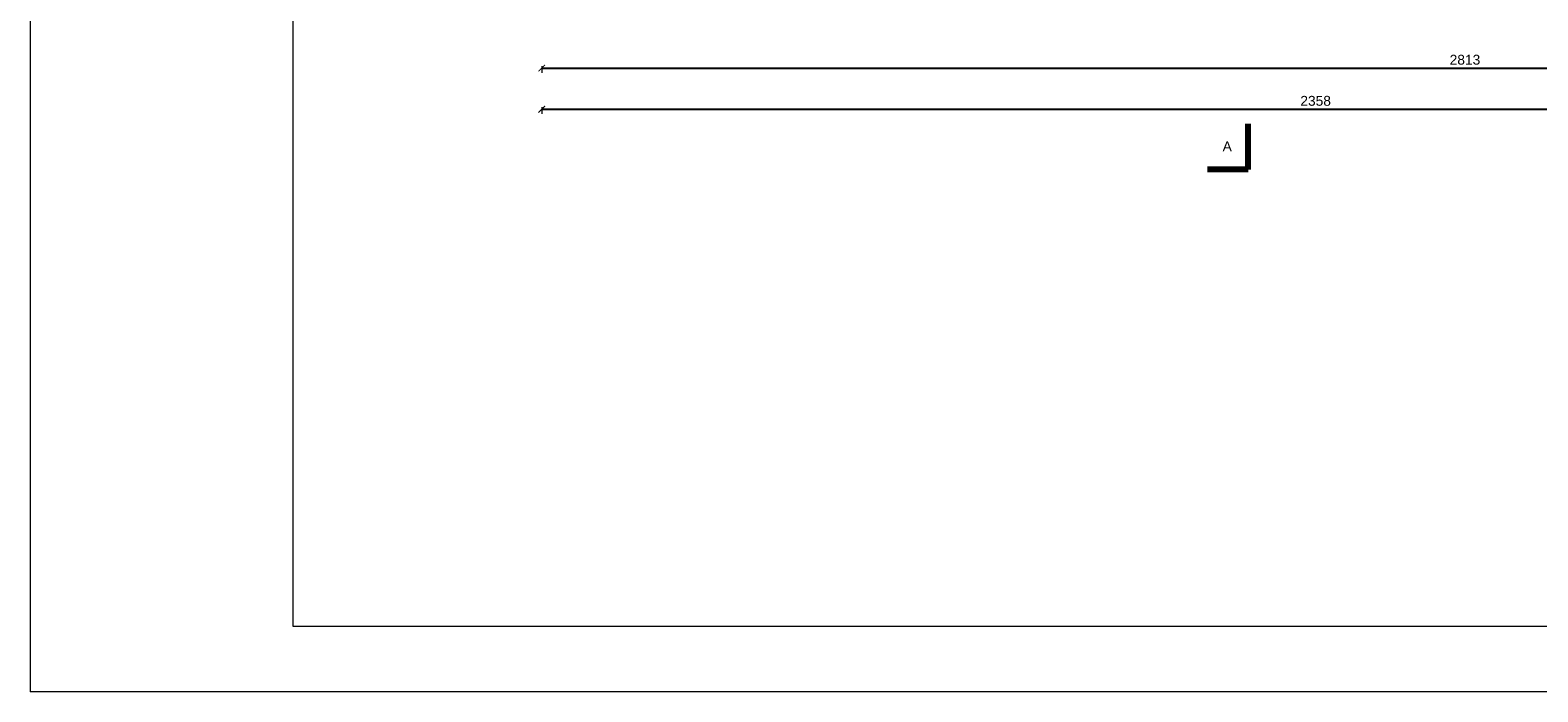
# Model space of a CAD drawing. Header units: millimetres. Extents: x 94902 to 117211, y 64708 to 93779.
# Tile 2 of 37: x 105999 to 108296, y 68701 to 69709. Entities that reach past the tile are written whole.
import ezdxf

# ---------------------------------------------------------------- set-up
doc = ezdxf.new("R2010")
doc.units = ezdxf.units.MM
doc.header["$MEASUREMENT"] = 0
doc.layers.get('0').update_dxf_attribs({"color": 2, "lineweight": 35})
doc.layers.get('Defpoints').update_dxf_attribs({"color": 2})
for name, color, linetype, lineweight in [('A-POJ', 7, 'Continuous', 5), ('Grunt', 9, 'Continuous', 80), ('Wymiary', 7, 'Continuous', 5)]:
    doc.layers.add(name, color=color, linetype=linetype, lineweight=lineweight)
doc.layers.add('Opisy', color=7, linetype='Continuous')
doc.styles.get("Standard").update_dxf_attribs({"font": 'arial.ttf'})
doc.dimstyles.new('ISO-25', dxfattribs={"dimtxt": 20, "dimasz": 20, "dimexe": 10, "dimexo": 5, "dimgap": 5, "dimtad": 1, "dimdsep": 46, "dimtxsty": 'Standard', "dimcen": 2.5, "dimadec": 0, "dimazin": 0, "dimtfac": 1, "dimtix": 1, "dimtmove": 0, "dimatfit": 3, "dimfxl": 1, "dimarcsym": 0})

# ---------------------------------------------------------------- blocks, each defined once
blk = doc.blocks.new('_ArchTick')
at = {"color": 0, "linetype": 'ByBlock', "const_width": 0.15}
blk.add_lwpolyline([(-0.5, -0.5), (0.5, 0.5)], dxfattribs=at)
blk = doc.blocks.new('*D557')
at = {"layer": 'Defpoints', "color": 0, "ltscale": 2, "transparency": 16777216}
for p in [(106778.5, 69726.4), (109591.5, 69726.4), (109591.5, 69651)]:
    blk.add_point(p, dxfattribs=at)
at = {"layer": 'Wymiary', "color": 0, "lineweight": 5, "ltscale": 2, "transparency": 16777216}
for p, q in [((106778.5, 69654), (106778.5, 69644)), ((109591.5, 69654), (109591.5, 69644))]:
    blk.add_line(p, q, dxfattribs=at)
at = {"layer": 'Wymiary', "color": 0, "lineweight": -2, "ltscale": 2, "transparency": 16777216}
blk.add_line((106778.5, 69651), (109591.5, 69651), dxfattribs=at)
at = {"layer": 'Wymiary', "color": 0, "lineweight": -2, "ltscale": 2, "transparency": 16777216, "xscale": 10, "yscale": 10, "zscale": 10, "rotation": 180}
blk.add_blockref('_ArchTick', (106778.5, 69651), dxfattribs=at)
at = {"layer": 'Wymiary', "color": 0, "lineweight": -2, "ltscale": 2, "transparency": 16777216, "xscale": 10, "yscale": 10, "zscale": 10}
blk.add_blockref('_ArchTick', (109591.5, 69651), dxfattribs=at)
at = {"layer": 'Wymiary', "color": 0, "ltscale": 2, "transparency": 16777216, "insert": (108185, 69663.7), "char_height": 15, "attachment_point": 5}
blk.add_mtext('2813', dxfattribs=at)
blk = doc.blocks.new('*D562')
at = {"layer": 'Defpoints', "color": 0, "ltscale": 2, "transparency": 16777216}
for p in [(106778.5, 69726.4), (109136.5, 69651), (109136.5, 69588.4)]:
    blk.add_point(p, dxfattribs=at)
at = {"layer": 'Wymiary', "color": 0, "lineweight": 5, "ltscale": 2, "transparency": 16777216}
for p, q in [((106778.5, 69591.4), (106778.5, 69581.4)), ((109136.5, 69591.4), (109136.5, 69581.4))]:
    blk.add_line(p, q, dxfattribs=at)
at = {"layer": 'Wymiary', "color": 0, "lineweight": -2, "ltscale": 2, "transparency": 16777216}
blk.add_line((106778.5, 69588.4), (109136.5, 69588.4), dxfattribs=at)
at = {"layer": 'Wymiary', "color": 0, "lineweight": -2, "ltscale": 2, "transparency": 16777216, "xscale": 10, "yscale": 10, "zscale": 10, "rotation": 180}
blk.add_blockref('_ArchTick', (106778.5, 69588.4), dxfattribs=at)
at = {"layer": 'Wymiary', "color": 0, "lineweight": -2, "ltscale": 2, "transparency": 16777216, "xscale": 10, "yscale": 10, "zscale": 10}
blk.add_blockref('_ArchTick', (109136.5, 69588.4), dxfattribs=at)
at = {"layer": 'Wymiary', "color": 0, "ltscale": 2, "transparency": 16777216, "insert": (107957.5, 69601.1), "char_height": 15, "attachment_point": 5}
blk.add_mtext('2358', dxfattribs=at)

msp = doc.modelspace()

# ---------------------------------------------------------------- linework, layer by layer
at = {"layer": 'A-POJ', "ltscale": 10}
for p, q in [((105999.079, 71671.227), (105999.079, 68701.227)), ((106399.079, 71571.227), (106399.079, 68801.227)), ((106399.079, 68801.227), (110099.079, 68801.227)), ((110199.079, 68701.227), (105999.079, 68701.227))]:
    msp.add_line(p, q, dxfattribs=at)
at = {"layer": 'Grunt', "color": 1, "ltscale": 6}
for q in [(107854.713, 69566.217), (107792.913, 69496.793)]:
    msp.add_line((107854.713, 69496.793), q, dxfattribs=at)

# ---------------------------------------------------------------- texts
at = {"layer": 'Opisy'}
msp.add_text('A', height=15, dxfattribs=at).set_placement((107815.825, 69524.394))

# ---------------------------------------------------------------- dimensions: what is measured, and where the dimension line sits
at = {"layer": 'Wymiary', "ltscale": 2}
for base, p2, picture, middle in [((109591.525, 69651.014), (109591.525, 69726.352), '*D557', (108185.025, 69663.678)), ((109136.525, 69588.419), (109136.525, 69651.014), '*D562', (107957.525, 69601.083))]:
    dim = msp.add_linear_dim(base=base, p1=(106778.525, 69726.352), p2=p2, dimstyle='ISO-25', override={"dimtxt": 15, "dimasz": 10, "dimexe": 7, "dimrnd": 0.0005, "dimdsep": 0, "dimblk": 'ArchTick', "dimadec": 2, "dimldrblk": 'ArchTick', "dimfxl": 3, "dimfxlon": 1, "dimlwe": 5}, dxfattribs=at)
    dim.commit()
    dim.dimension.update_dxf_attribs({"geometry": picture, "text_midpoint": middle})

doc.saveas('drawing.dxf')
